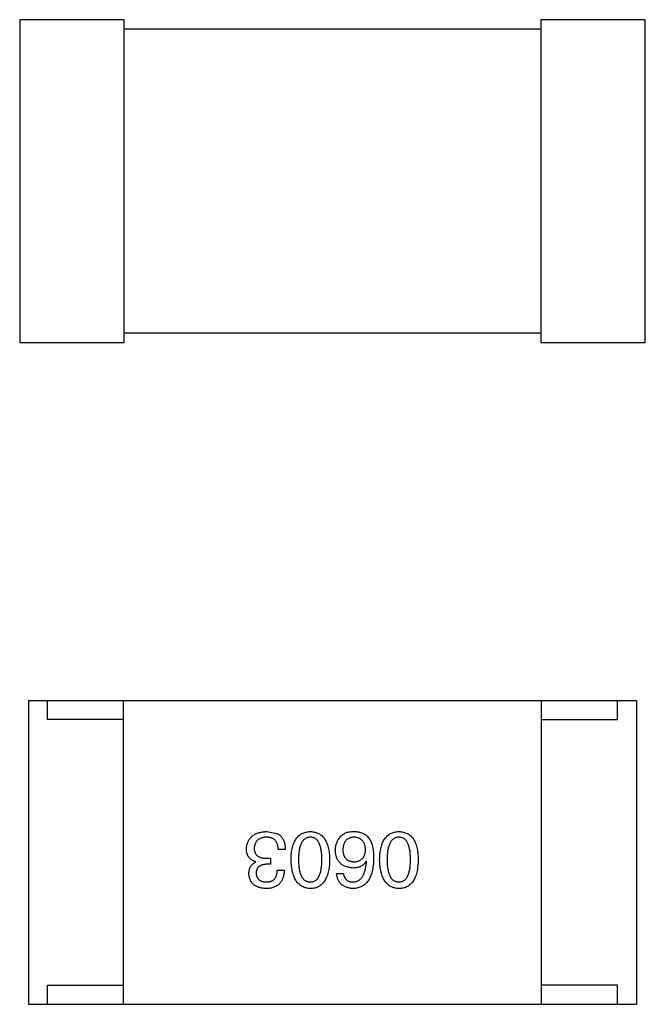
# Model space of a CAD drawing. Header units: millimetres. Extents: x -16 to 538, y -56 to 87.
# Tile 36 of 162: x 404.76 to 406.4, y 30.46 to 33.05. Entities that reach past the tile are written whole.
import ezdxf

# ---------------------------------------------------------------- set-up
doc = ezdxf.new("R2010")
doc.units = ezdxf.units.MM
doc.header["$LTSCALE"] = 1.21
doc.header["$MEASUREMENT"] = 0
doc.layers.get('0').update_dxf_attribs({"linetype": 'CONTINUOUS'})

msp = doc.modelspace()

# ---------------------------------------------------------------- linework, layer by layer
at = {"color": 7, "linetype": 'Continuous'}
for p, q in [((404.7558, 33.0544), (404.7558, 32.2044)), ((405.0308, 33.0544), (404.7558, 33.0544)), ((405.0308, 32.2044), (405.0308, 33.0544)), ((406.1274, 33.0544), (406.1274, 32.2044)), ((406.4024, 33.0544), (406.1274, 33.0544)), ((406.4024, 32.2044), (406.4024, 33.0544)), ((406.1274, 33.0294), (405.0308, 33.0294)), ((405.0308, 32.2294), (406.1274, 32.2294)), ((404.7558, 32.2044), (405.0308, 32.2044)), ((406.1274, 32.2044), (406.4024, 32.2044)), ((404.7789, 31.2617), (404.7789, 30.4617)), ((404.7789, 31.2617), (406.3789, 31.2617)), ((404.8289, 31.2117), (404.8289, 31.2617)), ((405.0289, 30.4617), (405.0289, 31.2617)), ((406.1289, 30.4617), (406.1289, 31.2617)), ((406.3289, 31.2117), (406.3289, 31.2617)), ((406.3789, 31.2617), (406.3789, 30.4617)), ((405.0289, 31.2117), (404.8289, 31.2117)), ((406.1289, 31.2117), (406.3289, 31.2117)), ((405.4058, 30.9165), (405.4329, 30.9116)), ((405.455, 30.869), (405.4361, 30.869)), ((405.3771, 30.8362), (405.3771, 30.837)), ((405.4156, 30.8305), (405.4058, 30.8305)), ((405.4066, 30.8461), (405.4156, 30.8461)), ((405.4156, 30.8461), (405.4156, 30.8305)), ((405.6685, 30.8379), (405.6677, 30.8387)), ((405.4337, 30.8149), (405.4517, 30.8149)), ((405.5898, 30.8059), (405.6078, 30.8059)), ((404.8289, 30.4617), (404.8289, 30.5117)), ((404.8289, 30.5117), (405.0289, 30.5117)), ((406.3289, 30.5117), (406.1289, 30.5117)), ((406.3289, 30.4617), (406.3289, 30.5117)), ((404.7789, 30.4617), (406.3789, 30.4617))]:
    msp.add_line(p, q, dxfattribs=at)
for points, knots in [([(405.3525, 30.8706), (405.3527, 30.8724), (405.3529, 30.8759), (405.3538, 30.881), (405.355, 30.8857), (405.3567, 30.8901), (405.3587, 30.8942), (405.3611, 30.8979), (405.3639, 30.9013), (405.367, 30.9043), (405.3706, 30.907), (405.3745, 30.9094), (405.3788, 30.9115), (405.3835, 30.9131), (405.3885, 30.9145), (405.3939, 30.9156), (405.3998, 30.9163), (405.4038, 30.9164), (405.4058, 30.9165)], [0, 0, 0, 0, 0.068236, 0.132937, 0.194125, 0.253174, 0.310181, 0.365986, 0.421096, 0.476216, 0.532352, 0.590232, 0.649824, 0.71274, 0.778406, 0.848058, 0.921922, 1, 1, 1, 1]), ([(405.4329, 30.9116), (405.4337, 30.9112), (405.4355, 30.9104), (405.4379, 30.9088), (405.4402, 30.9072), (405.4423, 30.9053), (405.4442, 30.9033), (405.446, 30.901), (405.4476, 30.8986), (405.4491, 30.896), (405.4504, 30.8933), (405.4516, 30.8903), (405.4525, 30.8872), (405.4533, 30.8839), (405.454, 30.8804), (405.4545, 30.8768), (405.4548, 30.873), (405.4549, 30.8703), (405.455, 30.869)], [0, 0, 0, 0, 0.056906, 0.113264, 0.168825, 0.223843, 0.279195, 0.335267, 0.392098, 0.450414, 0.51054, 0.572219, 0.636652, 0.703156, 0.773102, 0.845505, 0.921063, 1, 1, 1, 1]), ([(405.4699, 30.8428), (405.47, 30.8457), (405.4702, 30.8514), (405.471, 30.8597), (405.4721, 30.8675), (405.4736, 30.8746), (405.4755, 30.8812), (405.4777, 30.8873), (405.4803, 30.8928), (405.4833, 30.8977), (405.4867, 30.9021), (405.4904, 30.9059), (405.4946, 30.9091), (405.4991, 30.9117), (405.504, 30.9138), (405.5092, 30.9153), (405.5149, 30.9163), (405.5188, 30.9165), (405.5207, 30.9165)], [0, 0, 0, 0, 0.08769, 0.170218, 0.24749, 0.319818, 0.387758, 0.451391, 0.511445, 0.568185, 0.622681, 0.67526, 0.726746, 0.778428, 0.830764, 0.884397, 0.940866, 1, 1, 1, 1]), ([(405.5207, 30.9165), (405.5227, 30.9165), (405.5266, 30.9163), (405.5322, 30.9153), (405.5375, 30.9138), (405.5424, 30.9117), (405.5469, 30.9091), (405.5511, 30.9059), (405.5548, 30.9021), (405.5582, 30.8977), (405.5612, 30.8928), (405.5638, 30.8873), (405.566, 30.8812), (405.5679, 30.8746), (405.5694, 30.8675), (405.5705, 30.8597), (405.5713, 30.8514), (405.5715, 30.8457), (405.5716, 30.8428)], [0, 0, 0, 0, 0.059135, 0.115606, 0.169241, 0.221578, 0.273261, 0.324749, 0.377329, 0.431642, 0.488541, 0.548597, 0.612232, 0.680174, 0.752504, 0.829777, 0.912307, 1, 1, 1, 1]), ([(405.6013, 30.9042), (405.6022, 30.9053), (405.6041, 30.9074), (405.6076, 30.91), (405.6115, 30.9122), (405.6159, 30.914), (405.6208, 30.9153), (405.6261, 30.9162), (405.632, 30.9166), (405.636, 30.9166), (405.6381, 30.9165)], [0, 0, 0, 0, 0.105033, 0.21147, 0.321511, 0.438526, 0.563605, 0.698055, 0.843218, 1, 1, 1, 1]), ([(405.6381, 30.9165), (405.6402, 30.9164), (405.6442, 30.9162), (405.65, 30.9151), (405.6555, 30.9135), (405.6605, 30.9113), (405.6652, 30.9086), (405.6694, 30.9052), (405.6734, 30.9014), (405.6756, 30.8984), (405.6767, 30.8969)], [0, 0, 0, 0, 0.137449, 0.267856, 0.393219, 0.514735, 0.63397, 0.753734, 0.874967, 1, 1, 1, 1]), ([(405.7031, 30.8428), (405.7032, 30.8457), (405.7034, 30.8514), (405.7041, 30.8597), (405.7052, 30.8675), (405.7068, 30.8746), (405.7086, 30.8812), (405.7109, 30.8873), (405.7135, 30.8928), (405.7165, 30.8977), (405.7198, 30.9021), (405.7236, 30.9059), (405.7277, 30.9091), (405.7323, 30.9117), (405.7372, 30.9138), (405.7424, 30.9153), (405.748, 30.9163), (405.7519, 30.9165), (405.7539, 30.9165)], [0, 0, 0, 0, 0.08769, 0.170218, 0.24749, 0.319818, 0.387758, 0.451391, 0.511445, 0.568185, 0.622681, 0.67526, 0.726746, 0.778428, 0.830764, 0.884397, 0.940866, 1, 1, 1, 1]), ([(405.7539, 30.9165), (405.7559, 30.9165), (405.7598, 30.9163), (405.7654, 30.9153), (405.7706, 30.9138), (405.7755, 30.9117), (405.7801, 30.9091), (405.7842, 30.9059), (405.788, 30.9021), (405.7913, 30.8977), (405.7943, 30.8928), (405.7969, 30.8873), (405.7992, 30.8812), (405.801, 30.8746), (405.8026, 30.8675), (405.8037, 30.8597), (405.8044, 30.8514), (405.8046, 30.8457), (405.8047, 30.8428)], [0, 0, 0, 0, 0.059135, 0.115606, 0.169241, 0.221578, 0.273261, 0.324749, 0.377329, 0.431642, 0.488541, 0.548597, 0.612232, 0.680174, 0.752504, 0.829777, 0.912307, 1, 1, 1, 1]), ([(405.405, 30.9018), (405.4038, 30.9017), (405.4014, 30.9015), (405.3979, 30.901), (405.3947, 30.9003), (405.3917, 30.8994), (405.3889, 30.8984), (405.3863, 30.897), (405.3839, 30.8956), (405.3818, 30.8939), (405.3799, 30.8919), (405.3782, 30.8899), (405.3768, 30.8875), (405.3756, 30.885), (405.3746, 30.8823), (405.3738, 30.8794), (405.3733, 30.8763), (405.3731, 30.8742), (405.373, 30.8731)], [0, 0, 0, 0, 0.076694, 0.149502, 0.218019, 0.283183, 0.345589, 0.405199, 0.462852, 0.519478, 0.575313, 0.630559, 0.687006, 0.744638, 0.804006, 0.866059, 0.931486, 1, 1, 1, 1]), ([(405.4361, 30.869), (405.4361, 30.8703), (405.436, 30.8729), (405.4355, 30.8766), (405.4349, 30.8801), (405.434, 30.8833), (405.4328, 30.8863), (405.4314, 30.889), (405.4298, 30.8914), (405.428, 30.8936), (405.4259, 30.8955), (405.4236, 30.8972), (405.4211, 30.8987), (405.4183, 30.8998), (405.4153, 30.9007), (405.4121, 30.9013), (405.4086, 30.9017), (405.4062, 30.9018), (405.405, 30.9018)], [0, 0, 0, 0, 0.07723, 0.149593, 0.217944, 0.282232, 0.34411, 0.402297, 0.458791, 0.513966, 0.568538, 0.623291, 0.679957, 0.737243, 0.798142, 0.86118, 0.928728, 1, 1, 1, 1]), ([(405.5207, 30.9018), (405.5195, 30.9017), (405.517, 30.9016), (405.5135, 30.9008), (405.5101, 30.8995), (405.5071, 30.8978), (405.5042, 30.8957), (405.5017, 30.8931), (405.4994, 30.8901), (405.4973, 30.8866), (405.4954, 30.8826), (405.4939, 30.8783), (405.4925, 30.8734), (405.4915, 30.8682), (405.4906, 30.8624), (405.49, 30.8563), (405.4897, 30.8497), (405.4896, 30.8451), (405.4896, 30.8428)], [0, 0, 0, 0, 0.050879, 0.099377, 0.146973, 0.193618, 0.240619, 0.289461, 0.34047, 0.395283, 0.453059, 0.515633, 0.582666, 0.655287, 0.732971, 0.815933, 0.905166, 1, 1, 1, 1]), ([(405.5511, 30.8428), (405.5511, 30.8452), (405.551, 30.8498), (405.5506, 30.8565), (405.5501, 30.8627), (405.5493, 30.8685), (405.5482, 30.8738), (405.5469, 30.8786), (405.5454, 30.883), (405.5436, 30.887), (405.5416, 30.8905), (405.5393, 30.8935), (405.5368, 30.8961), (405.5341, 30.8981), (405.5311, 30.8998), (405.5278, 30.901), (405.5244, 30.9016), (405.522, 30.9017), (405.5207, 30.9018)], [0, 0, 0, 0, 0.096457, 0.187288, 0.27178, 0.350132, 0.423455, 0.491343, 0.554037, 0.612253, 0.666313, 0.717038, 0.764921, 0.811214, 0.856775, 0.902988, 0.950234, 1, 1, 1, 1]), ([(405.5865, 30.8674), (405.5866, 30.8691), (405.5867, 30.8726), (405.5873, 30.8777), (405.5885, 30.8825), (405.5901, 30.8873), (405.5922, 30.8918), (405.5947, 30.8962), (405.5978, 30.9004), (405.6001, 30.9029), (405.6013, 30.9042)], [0, 0, 0, 0, 0.12904, 0.253809, 0.377066, 0.499122, 0.621469, 0.744665, 0.870607, 1, 1, 1, 1]), ([(405.6349, 30.9018), (405.6338, 30.9017), (405.6316, 30.9015), (405.6285, 30.901), (405.6256, 30.9002), (405.6229, 30.8991), (405.6204, 30.8979), (405.6181, 30.8964), (405.616, 30.8946), (405.6141, 30.8926), (405.6124, 30.8904), (405.6109, 30.8879), (405.6096, 30.8852), (405.6085, 30.8822), (405.6076, 30.8791), (405.607, 30.8756), (405.6064, 30.872), (405.6063, 30.8695), (405.6062, 30.8682)], [0, 0, 0, 0, 0.066682, 0.130303, 0.190802, 0.248749, 0.30534, 0.361219, 0.415721, 0.471765, 0.528279, 0.586428, 0.64659, 0.710143, 0.776461, 0.846692, 0.921137, 1, 1, 1, 1]), ([(405.666, 30.869), (405.6659, 30.8703), (405.6658, 30.8728), (405.6652, 30.8765), (405.6645, 30.8798), (405.6635, 30.883), (405.6624, 30.8859), (405.6609, 30.8886), (405.6593, 30.891), (405.6574, 30.8932), (405.6554, 30.8952), (405.6531, 30.8968), (405.6506, 30.8983), (405.6479, 30.8995), (405.6449, 30.9005), (405.6418, 30.9011), (405.6384, 30.9016), (405.6361, 30.9017), (405.6349, 30.9018)], [0, 0, 0, 0, 0.076467, 0.148148, 0.216496, 0.280559, 0.342274, 0.401168, 0.458322, 0.514073, 0.569257, 0.62465, 0.68124, 0.739113, 0.799947, 0.862804, 0.929597, 1, 1, 1, 1]), ([(405.6767, 30.8969), (405.6775, 30.8953), (405.6793, 30.8921), (405.6815, 30.8869), (405.6833, 30.8812), (405.6847, 30.875), (405.6859, 30.8684), (405.6867, 30.8614), (405.6873, 30.8539), (405.6873, 30.8487), (405.6873, 30.8461)], [0, 0, 0, 0, 0.101889, 0.209155, 0.322694, 0.442863, 0.569758, 0.70479, 0.848502, 1, 1, 1, 1]), ([(405.7539, 30.9018), (405.7526, 30.9017), (405.7502, 30.9016), (405.7466, 30.9008), (405.7433, 30.8995), (405.7402, 30.8978), (405.7374, 30.8957), (405.7348, 30.8931), (405.7325, 30.8901), (405.7304, 30.8866), (405.7286, 30.8826), (405.727, 30.8783), (405.7257, 30.8734), (405.7246, 30.8682), (405.7238, 30.8624), (405.7232, 30.8563), (405.7228, 30.8497), (405.7228, 30.8451), (405.7228, 30.8428)], [0, 0, 0, 0, 0.050879, 0.099377, 0.146973, 0.193618, 0.240619, 0.289461, 0.34047, 0.395283, 0.453059, 0.515633, 0.582666, 0.655287, 0.732971, 0.815933, 0.905166, 1, 1, 1, 1]), ([(405.7842, 30.8428), (405.7842, 30.8452), (405.7842, 30.8498), (405.7838, 30.8565), (405.7832, 30.8627), (405.7824, 30.8685), (405.7813, 30.8738), (405.7801, 30.8786), (405.7785, 30.883), (405.7767, 30.887), (405.7747, 30.8905), (405.7725, 30.8935), (405.77, 30.8961), (405.7672, 30.8981), (405.7642, 30.8998), (405.761, 30.901), (405.7575, 30.9016), (405.7551, 30.9017), (405.7539, 30.9018)], [0, 0, 0, 0, 0.096457, 0.187288, 0.27178, 0.350132, 0.423455, 0.491343, 0.554037, 0.612253, 0.666313, 0.717038, 0.764921, 0.811214, 0.856775, 0.902988, 0.950234, 1, 1, 1, 1]), ([(405.3771, 30.837), (405.3761, 30.8374), (405.3742, 30.838), (405.3714, 30.8391), (405.3688, 30.8404), (405.3664, 30.8418), (405.3642, 30.8435), (405.3621, 30.8452), (405.3603, 30.8471), (405.3586, 30.8491), (405.3572, 30.8513), (405.3559, 30.8536), (405.3549, 30.8561), (405.3541, 30.8587), (405.3533, 30.8615), (405.3529, 30.8644), (405.3526, 30.8675), (405.3525, 30.8696), (405.3525, 30.8706)], [0, 0, 0, 0, 0.069445, 0.136039, 0.200011, 0.261745, 0.322328, 0.381403, 0.438864, 0.496655, 0.554398, 0.612391, 0.672266, 0.733005, 0.79604, 0.861293, 0.928785, 1, 1, 1, 1]), ([(405.373, 30.8731), (405.373, 30.872), (405.3731, 30.8699), (405.3735, 30.8668), (405.3742, 30.8639), (405.3751, 30.8613), (405.3762, 30.8588), (405.3777, 30.8566), (405.3794, 30.8546), (405.3814, 30.8528), (405.3837, 30.8512), (405.3862, 30.8498), (405.3889, 30.8486), (405.392, 30.8477), (405.3953, 30.8469), (405.3988, 30.8464), (405.4026, 30.8461), (405.4053, 30.8461), (405.4066, 30.8461)], [0, 0, 0, 0, 0.066518, 0.129194, 0.188613, 0.245254, 0.300032, 0.353805, 0.407079, 0.461108, 0.516272, 0.574141, 0.634837, 0.699275, 0.767504, 0.840272, 0.917505, 1, 1, 1, 1]), ([(405.6332, 30.8206), (405.6314, 30.8208), (405.6278, 30.8211), (405.6227, 30.822), (405.6179, 30.8232), (405.6134, 30.8247), (405.6093, 30.8265), (405.6055, 30.8286), (405.6021, 30.8311), (405.599, 30.8339), (405.5962, 30.837), (405.5938, 30.8404), (405.5917, 30.8441), (405.5899, 30.8482), (405.5886, 30.8525), (405.5875, 30.8572), (405.5868, 30.8622), (405.5866, 30.8656), (405.5865, 30.8674)], [0, 0, 0, 0, 0.074228, 0.144548, 0.211288, 0.274576, 0.335162, 0.393915, 0.450599, 0.506657, 0.562409, 0.618617, 0.676096, 0.735061, 0.79654, 0.860906, 0.928473, 1, 1, 1, 1]), ([(405.6062, 30.8682), (405.6063, 30.867), (405.6064, 30.8646), (405.6069, 30.8611), (405.6077, 30.8579), (405.6086, 30.8549), (405.6097, 30.8521), (405.611, 30.8496), (405.6126, 30.8473), (405.6143, 30.8452), (405.6163, 30.8434), (405.6185, 30.8417), (405.6208, 30.8404), (405.6234, 30.8392), (405.6262, 30.8383), (405.6292, 30.8377), (405.6324, 30.8372), (405.6346, 30.8371), (405.6357, 30.837)], [0, 0, 0, 0, 0.076288, 0.14871, 0.216387, 0.281386, 0.342528, 0.402111, 0.4591, 0.514852, 0.569974, 0.625644, 0.682226, 0.740156, 0.800362, 0.863471, 0.930116, 1, 1, 1, 1]), ([(405.6357, 30.837), (405.6369, 30.8371), (405.6391, 30.8372), (405.6424, 30.8377), (405.6455, 30.8383), (405.6483, 30.8393), (405.651, 30.8404), (405.6534, 30.8419), (405.6556, 30.8435), (405.6576, 30.8454), (405.6595, 30.8475), (405.661, 30.8499), (405.6624, 30.8525), (405.6636, 30.8553), (405.6645, 30.8584), (405.6653, 30.8617), (405.6658, 30.8653), (405.6659, 30.8677), (405.666, 30.869)], [0, 0, 0, 0, 0.070453, 0.136523, 0.199866, 0.260392, 0.318446, 0.374657, 0.430182, 0.485556, 0.541071, 0.598396, 0.657208, 0.718642, 0.783247, 0.851631, 0.923928, 1, 1, 1, 1]), ([(405.3591, 30.8051), (405.3591, 30.8069), (405.3592, 30.8105), (405.3601, 30.8155), (405.3615, 30.8202), (405.3635, 30.8244), (405.366, 30.8281), (405.3692, 30.8313), (405.3729, 30.8341), (405.3757, 30.8355), (405.3771, 30.8362)], [0, 0, 0, 0, 0.143686, 0.277942, 0.40333, 0.521785, 0.638573, 0.755208, 0.874773, 1, 1, 1, 1]), ([(405.4058, 30.8305), (405.4047, 30.8304), (405.4026, 30.8303), (405.3995, 30.83), (405.3966, 30.8294), (405.3939, 30.8287), (405.3915, 30.8279), (405.3892, 30.8268), (405.3872, 30.8256), (405.3853, 30.8242), (405.3836, 30.8226), (405.3822, 30.8208), (405.381, 30.8189), (405.3799, 30.8168), (405.3791, 30.8145), (405.3785, 30.8121), (405.3781, 30.8095), (405.378, 30.8076), (405.3779, 30.8067)], [0, 0, 0, 0, 0.079415, 0.154091, 0.22508, 0.29186, 0.355026, 0.415127, 0.472418, 0.528511, 0.583551, 0.638361, 0.693547, 0.750023, 0.807857, 0.868401, 0.932259, 1, 1, 1, 1]), ([(405.5207, 30.7665), (405.5188, 30.7667), (405.515, 30.7669), (405.5094, 30.768), (405.5042, 30.7696), (405.4994, 30.7718), (405.4949, 30.7746), (405.4908, 30.778), (405.4871, 30.7819), (405.4837, 30.7864), (405.4807, 30.7915), (405.4781, 30.7972), (405.4758, 30.8034), (405.4739, 30.8102), (405.4724, 30.8175), (405.4712, 30.8254), (405.4703, 30.8339), (405.4701, 30.8398), (405.4699, 30.8428)], [0, 0, 0, 0, 0.057415, 0.112361, 0.16496, 0.216437, 0.267441, 0.318839, 0.371478, 0.426325, 0.483626, 0.544235, 0.608673, 0.677374, 0.750405, 0.828394, 0.911525, 1, 1, 1, 1]), ([(405.4896, 30.8428), (405.4896, 30.8404), (405.4897, 30.8358), (405.49, 30.8291), (405.4906, 30.8228), (405.4915, 30.8171), (405.4926, 30.8118), (405.4939, 30.8069), (405.4955, 30.8025), (405.4973, 30.7986), (405.4994, 30.7951), (405.5017, 30.792), (405.5043, 30.7895), (405.5071, 30.7874), (405.5101, 30.7857), (405.5135, 30.7846), (405.517, 30.7839), (405.5195, 30.7838), (405.5207, 30.7838)], [0, 0, 0, 0, 0.095719, 0.185854, 0.269738, 0.347952, 0.420315, 0.487894, 0.550245, 0.608186, 0.662454, 0.713283, 0.761375, 0.808209, 0.854301, 0.901312, 0.949396, 1, 1, 1, 1]), ([(405.5207, 30.7838), (405.522, 30.7838), (405.5244, 30.7839), (405.5279, 30.7846), (405.5311, 30.7857), (405.5341, 30.7874), (405.5368, 30.7895), (405.5393, 30.792), (405.5416, 30.7951), (405.5436, 30.7986), (405.5454, 30.8025), (405.5469, 30.8069), (405.5482, 30.8118), (405.5493, 30.8171), (405.5501, 30.8228), (405.5506, 30.8291), (405.551, 30.8358), (405.5511, 30.8404), (405.5511, 30.8428)], [0, 0, 0, 0, 0.049764, 0.097007, 0.143217, 0.188577, 0.235116, 0.282997, 0.333719, 0.387776, 0.445989, 0.508679, 0.576563, 0.649481, 0.728235, 0.812722, 0.903548, 1, 1, 1, 1]), ([(405.5716, 30.8428), (405.5715, 30.8397), (405.5713, 30.8338), (405.5705, 30.8253), (405.5694, 30.8173), (405.5679, 30.8099), (405.566, 30.803), (405.5638, 30.7968), (405.5612, 30.7911), (405.5582, 30.786), (405.5548, 30.7815), (405.5511, 30.7776), (405.5469, 30.7743), (405.5424, 30.7715), (405.5375, 30.7694), (405.5323, 30.7678), (405.5266, 30.7668), (405.5227, 30.7666), (405.5207, 30.7665)], [0, 0, 0, 0, 0.088823, 0.172287, 0.250296, 0.323438, 0.392244, 0.456221, 0.516635, 0.573871, 0.628, 0.680335, 0.731489, 0.782557, 0.834044, 0.886738, 0.942089, 1, 1, 1, 1]), ([(405.6873, 30.8461), (405.6872, 30.8429), (405.687, 30.8368), (405.6862, 30.8279), (405.6851, 30.8197), (405.6834, 30.812), (405.6815, 30.8049), (405.6791, 30.7984), (405.6763, 30.7925), (405.6731, 30.7873), (405.6696, 30.7825), (405.6655, 30.7784), (405.6611, 30.7749), (405.6563, 30.772), (405.6511, 30.7697), (405.6455, 30.768), (405.6395, 30.7669), (405.6353, 30.7667), (405.6332, 30.7665)], [0, 0, 0, 0, 0.087517, 0.169686, 0.246944, 0.319347, 0.387088, 0.450961, 0.511075, 0.567974, 0.622351, 0.675039, 0.726853, 0.778688, 0.83093, 0.884738, 0.941043, 1, 1, 1, 1]), ([(405.6677, 30.8387), (405.6668, 30.8372), (405.6651, 30.8344), (405.6619, 30.8307), (405.6583, 30.8276), (405.6541, 30.825), (405.6495, 30.8231), (405.6445, 30.8216), (405.639, 30.8208), (405.6352, 30.8207), (405.6332, 30.8206)], [0, 0, 0, 0, 0.122276, 0.239997, 0.35611, 0.473903, 0.59404, 0.720428, 0.855383, 1, 1, 1, 1]), ([(405.6332, 30.7838), (405.6345, 30.7839), (405.6371, 30.784), (405.6407, 30.7849), (405.6442, 30.7861), (405.6474, 30.7877), (405.6505, 30.7897), (405.6533, 30.7921), (405.6558, 30.7949), (405.6581, 30.7981), (405.6602, 30.8017), (405.6621, 30.8057), (405.6637, 30.8101), (405.6651, 30.8149), (405.6663, 30.8201), (405.6673, 30.8257), (405.668, 30.8316), (405.6683, 30.8357), (405.6685, 30.8379)], [0, 0, 0, 0, 0.054741, 0.107075, 0.158339, 0.208382, 0.258772, 0.310045, 0.362765, 0.417822, 0.475982, 0.537466, 0.602901, 0.673037, 0.747247, 0.826291, 0.910782, 1, 1, 1, 1]), ([(405.7539, 30.7665), (405.7519, 30.7667), (405.7481, 30.7669), (405.7426, 30.768), (405.7374, 30.7696), (405.7325, 30.7718), (405.7281, 30.7746), (405.724, 30.778), (405.7203, 30.7819), (405.7169, 30.7864), (405.7139, 30.7915), (405.7112, 30.7972), (405.709, 30.8034), (405.7071, 30.8102), (405.7055, 30.8175), (405.7043, 30.8254), (405.7035, 30.8339), (405.7032, 30.8398), (405.7031, 30.8428)], [0, 0, 0, 0, 0.057415, 0.112361, 0.16496, 0.216437, 0.267441, 0.318839, 0.371478, 0.426325, 0.483626, 0.544235, 0.608673, 0.677374, 0.750405, 0.828394, 0.911525, 1, 1, 1, 1]), ([(405.7228, 30.8428), (405.7228, 30.8404), (405.7228, 30.8358), (405.7232, 30.8291), (405.7238, 30.8228), (405.7246, 30.8171), (405.7257, 30.8118), (405.727, 30.8069), (405.7286, 30.8025), (405.7304, 30.7986), (405.7325, 30.7951), (405.7348, 30.792), (405.7374, 30.7895), (405.7402, 30.7874), (405.7433, 30.7857), (405.7466, 30.7846), (405.7502, 30.7839), (405.7526, 30.7838), (405.7539, 30.7838)], [0, 0, 0, 0, 0.095719, 0.185854, 0.269738, 0.347952, 0.420315, 0.487894, 0.550245, 0.608186, 0.662454, 0.713283, 0.761375, 0.808209, 0.854301, 0.901312, 0.949396, 1, 1, 1, 1]), ([(405.7539, 30.7838), (405.7551, 30.7838), (405.7575, 30.7839), (405.761, 30.7846), (405.7642, 30.7857), (405.7672, 30.7874), (405.77, 30.7895), (405.7725, 30.792), (405.7747, 30.7951), (405.7767, 30.7986), (405.7785, 30.8025), (405.7801, 30.8069), (405.7813, 30.8118), (405.7824, 30.8171), (405.7832, 30.8228), (405.7838, 30.8291), (405.7842, 30.8358), (405.7842, 30.8404), (405.7842, 30.8428)], [0, 0, 0, 0, 0.049764, 0.097007, 0.143217, 0.188577, 0.235116, 0.282997, 0.333719, 0.387776, 0.445989, 0.508679, 0.576563, 0.649481, 0.728235, 0.812722, 0.903548, 1, 1, 1, 1]), ([(405.8047, 30.8428), (405.8046, 30.8397), (405.8044, 30.8338), (405.8037, 30.8253), (405.8026, 30.8173), (405.801, 30.8099), (405.7992, 30.803), (405.7969, 30.7968), (405.7943, 30.7911), (405.7913, 30.786), (405.788, 30.7815), (405.7842, 30.7776), (405.7801, 30.7743), (405.7756, 30.7715), (405.7707, 30.7694), (405.7654, 30.7678), (405.7598, 30.7668), (405.7559, 30.7666), (405.7539, 30.7665)], [0, 0, 0, 0, 0.088823, 0.172287, 0.250296, 0.323438, 0.392244, 0.456221, 0.516635, 0.573871, 0.628, 0.680335, 0.731489, 0.782557, 0.834044, 0.886738, 0.942089, 1, 1, 1, 1]), ([(405.4042, 30.7665), (405.4025, 30.7666), (405.3991, 30.7668), (405.3942, 30.7675), (405.3897, 30.7683), (405.3854, 30.7695), (405.3815, 30.7709), (405.3779, 30.7727), (405.3746, 30.7746), (405.3716, 30.7769), (405.3689, 30.7795), (405.3665, 30.7823), (405.3645, 30.7854), (405.3627, 30.7888), (405.3614, 30.7925), (405.3603, 30.7964), (405.3595, 30.8007), (405.3592, 30.8036), (405.3591, 30.8051)], [0, 0, 0, 0, 0.077845, 0.151584, 0.221397, 0.287366, 0.350104, 0.410398, 0.467998, 0.524388, 0.579979, 0.635152, 0.690917, 0.747936, 0.806661, 0.867861, 0.932479, 1, 1, 1, 1]), ([(405.3779, 30.8067), (405.378, 30.8058), (405.3782, 30.8041), (405.3787, 30.8015), (405.3794, 30.7992), (405.3802, 30.797), (405.3812, 30.7949), (405.3825, 30.7931), (405.3839, 30.7914), (405.3855, 30.7899), (405.3873, 30.7885), (405.3893, 30.7873), (405.3914, 30.7863), (405.3938, 30.7854), (405.3963, 30.7848), (405.3991, 30.7843), (405.402, 30.7839), (405.404, 30.7838), (405.405, 30.7838)], [0, 0, 0, 0, 0.067655, 0.132224, 0.194132, 0.253145, 0.309858, 0.366002, 0.421361, 0.47702, 0.532632, 0.590536, 0.65067, 0.713258, 0.779588, 0.848803, 0.921949, 1, 1, 1, 1]), ([(405.4517, 30.8149), (405.4517, 30.813), (405.4515, 30.8093), (405.4509, 30.8038), (405.4499, 30.7988), (405.4485, 30.7941), (405.4468, 30.7898), (405.4447, 30.7858), (405.4423, 30.7822), (405.4395, 30.779), (405.4363, 30.7761), (405.4328, 30.7736), (405.4289, 30.7715), (405.4246, 30.7698), (405.42, 30.7684), (405.415, 30.7674), (405.4097, 30.7667), (405.4061, 30.7666), (405.4042, 30.7665)], [0, 0, 0, 0, 0.074804, 0.144899, 0.211458, 0.274554, 0.334363, 0.392059, 0.448123, 0.503024, 0.558154, 0.613471, 0.670844, 0.729926, 0.792003, 0.857405, 0.926768, 1, 1, 1, 1]), ([(405.405, 30.7838), (405.4061, 30.7838), (405.4083, 30.7838), (405.4115, 30.7842), (405.4145, 30.7848), (405.4172, 30.7856), (405.4198, 30.7867), (405.4221, 30.7881), (405.4242, 30.7897), (405.4261, 30.7915), (405.4278, 30.7936), (405.4293, 30.7959), (405.4306, 30.7985), (405.4316, 30.8013), (405.4325, 30.8044), (405.4331, 30.8077), (405.4335, 30.8112), (405.4336, 30.8136), (405.4337, 30.8149)], [0, 0, 0, 0, 0.069877, 0.136363, 0.198671, 0.257968, 0.315462, 0.370709, 0.425568, 0.479847, 0.535753, 0.592303, 0.651386, 0.713311, 0.778642, 0.84836, 0.921866, 1, 1, 1, 1]), ([(405.6332, 30.7665), (405.6316, 30.7667), (405.6285, 30.7669), (405.624, 30.7676), (405.6198, 30.7686), (405.6158, 30.7698), (405.6121, 30.7714), (405.6087, 30.7732), (405.6055, 30.7752), (405.6026, 30.7775), (405.6001, 30.7802), (405.5978, 30.783), (405.5957, 30.7862), (405.594, 30.7896), (405.5925, 30.7933), (405.5913, 30.7973), (405.5903, 30.8015), (405.59, 30.8044), (405.5898, 30.8059)], [0, 0, 0, 0, 0.073784, 0.144317, 0.211047, 0.274818, 0.336501, 0.395724, 0.453465, 0.510016, 0.566585, 0.622844, 0.680328, 0.739335, 0.800408, 0.863904, 0.93053, 1, 1, 1, 1]), ([(405.6078, 30.8059), (405.6082, 30.8041), (405.6089, 30.8008), (405.6108, 30.7963), (405.6132, 30.7924), (405.6161, 30.7892), (405.6196, 30.7867), (405.6237, 30.785), (405.6283, 30.7839), (405.6315, 30.7838), (405.6332, 30.7838)], [0, 0, 0, 0, 0.1439, 0.274233, 0.394478, 0.509388, 0.621911, 0.738504, 0.863414, 1, 1, 1, 1])]:
    msp.add_open_spline(points, degree=3, knots=knots, dxfattribs=at)

doc.saveas('drawing.dxf')
